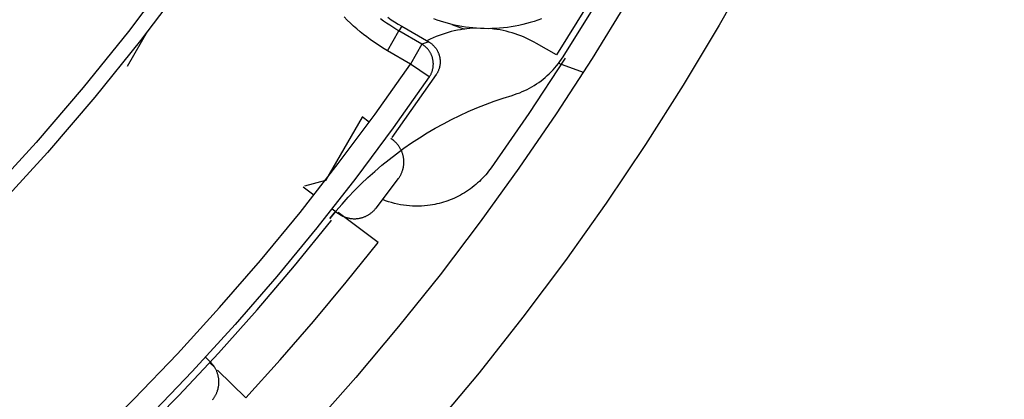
# Model space of a CAD drawing. Header units: millimetres. Extents: x 129 to 629, y 1269 to 1769.
# Tile 23 of 87: x 412 to 434, y 1390 to 1398. Entities that reach past the tile are written whole.
import ezdxf

# ---------------------------------------------------------------- set-up
doc = ezdxf.new("R2010")
doc.units = ezdxf.units.MM
doc.layers.add('ROXX_B.FLEX mini', color=7, linetype='Continuous', true_color=0x000000)

msp = doc.modelspace()

# ---------------------------------------------------------------- linework, layer by layer
at = {"layer": 'ROXX_B.FLEX mini', "color": 18, "true_color": 0x000000}
for points in [[(433.614, 1413.23), (433.231, 1411.83), (432.813, 1410.431), (432.357, 1409.034), (431.864, 1407.642), (431.335, 1406.254), (430.768, 1404.872), (430.164, 1403.499), (429.523, 1402.135), (428.844, 1400.782), (428.129, 1399.441), (427.378, 1398.114), (426.59, 1396.802), (425.767, 1395.507), (424.909, 1394.23), (424.016, 1392.972), (423.089, 1391.736), (422.129, 1390.522), (421.136, 1389.331)], [(433.614, 1413.23), (433.231, 1411.83), (432.813, 1410.431), (432.357, 1409.034), (431.864, 1407.642), (431.335, 1406.254), (430.768, 1404.872), (430.164, 1403.499), (429.523, 1402.135), (428.844, 1400.782), (428.129, 1399.441), (427.378, 1398.114), (426.59, 1396.802), (425.767, 1395.507), (424.909, 1394.23), (424.016, 1392.972), (423.089, 1391.736), (422.129, 1390.522), (421.136, 1389.331)], [(418.87, 1393.893), (419, 1394.052), (419.133, 1394.208), (419.269, 1394.359), (419.409, 1394.506), (419.553, 1394.649), (419.7, 1394.788), (419.85, 1394.923), (420.004, 1395.055), (420.162, 1395.183), (420.323, 1395.307), (420.487, 1395.427), (420.654, 1395.543), (420.824, 1395.655), (420.997, 1395.762), (421.172, 1395.865), (421.35, 1395.964), (421.529, 1396.057), (421.711, 1396.146), (421.895, 1396.231), (422.081, 1396.31), (422.27, 1396.385), (422.461, 1396.455), (422.655, 1396.521), (422.851, 1396.582)], [(418.87, 1393.893), (419, 1394.052), (419.133, 1394.208), (419.269, 1394.359), (419.409, 1394.506), (419.553, 1394.649), (419.7, 1394.788), (419.85, 1394.923), (420.004, 1395.055), (420.162, 1395.183), (420.323, 1395.307), (420.487, 1395.427), (420.654, 1395.543), (420.824, 1395.655), (420.997, 1395.762), (421.172, 1395.865), (421.35, 1395.964), (421.529, 1396.057), (421.711, 1396.146), (421.895, 1396.231), (422.081, 1396.31), (422.27, 1396.385), (422.461, 1396.455), (422.655, 1396.521), (422.851, 1396.582)], [(418.919, 1394.103), (419.039, 1394.011)], [(418.919, 1394.103), (419.039, 1394.011)], [(419.039, 1394.011), (419.05, 1394.003), (419.061, 1393.995), (419.072, 1393.988), (419.084, 1393.98), (419.095, 1393.973), (419.107, 1393.966), (419.12, 1393.96), (419.132, 1393.953), (419.145, 1393.947), (419.158, 1393.941), (419.171, 1393.935), (419.184, 1393.93), (419.198, 1393.925), (419.212, 1393.92), (419.226, 1393.915), (419.24, 1393.911), (419.254, 1393.907), (419.269, 1393.904), (419.283, 1393.901), (419.298, 1393.898), (419.313, 1393.895), (419.328, 1393.893), (419.343, 1393.892), (419.358, 1393.89), (419.374, 1393.889), (419.389, 1393.889), (419.404, 1393.889), (419.42, 1393.889), (419.435, 1393.889), (419.451, 1393.891), (419.466, 1393.892), (419.481, 1393.894), (419.497, 1393.896), (419.512, 1393.899), (419.527, 1393.902), (419.542, 1393.905), (419.557, 1393.909), (419.572, 1393.913), (419.587, 1393.917), (419.601, 1393.922), (419.615, 1393.928), (419.63, 1393.933), (419.644, 1393.939), (419.657, 1393.945), (419.671, 1393.952), (419.684, 1393.959), (419.697, 1393.966), (419.71, 1393.973), (419.723, 1393.981), (419.735, 1393.989), (419.747, 1393.997), (419.759, 1394.006), (419.77, 1394.015), (419.782, 1394.023), (419.793, 1394.033), (419.803, 1394.042), (419.814, 1394.051), (419.824, 1394.061), (419.833, 1394.071), (419.843, 1394.081), (419.852, 1394.091), (419.861, 1394.101), (419.869, 1394.112), (419.878, 1394.122)], [(419.039, 1394.011), (419.05, 1394.003), (419.061, 1393.995), (419.072, 1393.988), (419.084, 1393.98), (419.095, 1393.973), (419.107, 1393.966), (419.12, 1393.96), (419.132, 1393.953), (419.145, 1393.947), (419.158, 1393.941), (419.171, 1393.935), (419.184, 1393.93), (419.198, 1393.925), (419.212, 1393.92), (419.226, 1393.915), (419.24, 1393.911), (419.254, 1393.907), (419.269, 1393.904), (419.283, 1393.901), (419.298, 1393.898), (419.313, 1393.895), (419.328, 1393.893), (419.343, 1393.892), (419.358, 1393.89), (419.374, 1393.889), (419.389, 1393.889), (419.404, 1393.889), (419.42, 1393.889), (419.435, 1393.889), (419.451, 1393.891), (419.466, 1393.892), (419.481, 1393.894), (419.497, 1393.896), (419.512, 1393.899), (419.527, 1393.902), (419.542, 1393.905), (419.557, 1393.909), (419.572, 1393.913), (419.587, 1393.917), (419.601, 1393.922), (419.615, 1393.928), (419.63, 1393.933), (419.644, 1393.939), (419.657, 1393.945), (419.671, 1393.952), (419.684, 1393.959), (419.697, 1393.966), (419.71, 1393.973), (419.723, 1393.981), (419.735, 1393.989), (419.747, 1393.997), (419.759, 1394.006), (419.77, 1394.015), (419.782, 1394.023), (419.793, 1394.033), (419.803, 1394.042), (419.814, 1394.051), (419.824, 1394.061), (419.833, 1394.071), (419.843, 1394.081), (419.852, 1394.091), (419.861, 1394.101), (419.869, 1394.112), (419.878, 1394.122)], [(419.925, 1393.37), (419.049, 1394.024)], [(419.925, 1393.37), (419.049, 1394.024)], [(401.156, 1379.213), (402.301, 1379.827), (403.431, 1380.468), (404.546, 1381.135), (405.645, 1381.828), (406.727, 1382.547), (407.791, 1383.289), (408.836, 1384.056), (409.861, 1384.846), (410.866, 1385.658), (411.85, 1386.491), (412.812, 1387.346), (413.752, 1388.22), (414.669, 1389.114), (415.562, 1390.025), (416.432, 1390.954), (417.276, 1391.9), (418.096, 1392.86), (418.891, 1393.836)], [(401.156, 1379.213), (402.301, 1379.827), (403.431, 1380.468), (404.546, 1381.135), (405.645, 1381.828), (406.727, 1382.547), (407.791, 1383.289), (408.836, 1384.056), (409.861, 1384.846), (410.866, 1385.658), (411.85, 1386.491), (412.812, 1387.346), (413.752, 1388.22), (414.669, 1389.114), (415.562, 1390.025), (416.432, 1390.954), (417.276, 1391.9), (418.096, 1392.86), (418.891, 1393.836)], [(418.891, 1393.836), (418.906, 1393.854)], [(418.891, 1393.836), (418.906, 1393.854)], [(417.029, 1389.978), (417.778, 1390.805), (418.51, 1391.646), (419.226, 1392.501), (419.925, 1393.37)], [(417.029, 1389.978), (417.778, 1390.805), (418.51, 1391.646), (419.226, 1392.501), (419.925, 1393.37)], [(416.257, 1390.753), (416.145, 1390.86)], [(416.257, 1390.753), (416.145, 1390.86)], [(416.246, 1390.742), (416.347, 1390.643)], [(416.246, 1390.742), (416.347, 1390.643)], [(416.411, 1390.581), (417.029, 1389.978)], [(416.411, 1390.581), (417.029, 1389.978)]]:
    msp.add_lwpolyline(points, dxfattribs=at)
at = {"layer": 'ROXX_B.FLEX mini', "color": 18, "lineweight": -3, "true_color": 0x000000}
for points in [[(431.422, 1412.781), (431.038, 1411.464), (430.621, 1410.149), (430.17, 1408.837), (429.686, 1407.53), (429.168, 1406.229), (428.616, 1404.935), (428.03, 1403.649), (427.41, 1402.373), (426.757, 1401.108), (426.071, 1399.855), (425.352, 1398.615), (424.6, 1397.39), (423.816, 1396.181), (423.001, 1394.99), (422.154, 1393.817), (421.277, 1392.663), (420.371, 1391.531), (419.435, 1390.42), (418.472, 1389.333)], [(417.957, 1403.087), (417.154, 1401.785), (416.304, 1400.498), (415.408, 1399.229), (414.465, 1397.98), (413.477, 1396.755), (412.445, 1395.555), (411.369, 1394.382), (410.25, 1393.239), (409.089, 1392.129), (407.889, 1391.053), (406.65, 1390.013), (405.374, 1389.012), (404.062, 1388.051), (402.718, 1387.132), (401.343, 1386.258), (399.939, 1385.429)], [(418.24, 1402.919), (417.432, 1401.608), (416.576, 1400.312), (415.674, 1399.035), (414.725, 1397.778), (413.731, 1396.544), (412.691, 1395.336), (411.608, 1394.156), (410.481, 1393.005), (409.313, 1391.887), (408.105, 1390.804), (406.857, 1389.757), (405.573, 1388.749), (404.253, 1387.782), (402.9, 1386.858), (401.515, 1385.977), (400.102, 1385.142)], [(426.42, 1401.97), (425.808, 1400.823), (425.171, 1399.689), (424.508, 1398.57), (423.82, 1397.467)], [(423.966, 1397.423), (424.645, 1398.512), (425.299, 1399.616), (425.928, 1400.734), (426.532, 1401.866)], [(420.129, 1397.557), (420.052, 1397.602), (419.976, 1397.649), (419.9, 1397.698), (419.824, 1397.75), (419.749, 1397.803), (419.675, 1397.858), (419.602, 1397.914), (419.529, 1397.973), (419.457, 1398.034), (419.386, 1398.097), (419.317, 1398.161), (419.248, 1398.227), (419.18, 1398.296)], [(420.379, 1397.989), (420.311, 1398.03), (420.243, 1398.071), (420.176, 1398.115), (420.109, 1398.16), (420.043, 1398.207), (419.977, 1398.256)], [(420.134, 1398.288), (420.208, 1398.236), (420.284, 1398.186), (420.36, 1398.138), (420.438, 1398.092)], [(423.492, 1398.257), (423.412, 1398.228), (423.331, 1398.2), (423.249, 1398.175), (423.167, 1398.152), (423.084, 1398.131), (423.001, 1398.112), (422.917, 1398.095), (422.833, 1398.081), (422.749, 1398.068), (422.664, 1398.058), (422.58, 1398.05), (422.496, 1398.044), (422.411, 1398.041), (422.327, 1398.039), (422.243, 1398.04), (422.16, 1398.043), (422.077, 1398.048), (421.994, 1398.055), (421.912, 1398.064), (421.831, 1398.075), (421.75, 1398.088), (421.67, 1398.103), (421.591, 1398.119), (421.513, 1398.138), (421.436, 1398.158), (421.359, 1398.18), (421.284, 1398.204), (421.21, 1398.229), (421.138, 1398.256)], [(420.438, 1398.092), (420.379, 1397.989)], [(420.438, 1398.092), (421.029, 1397.75)], [(422.067, 1398.051), (421.999, 1398.048), (421.93, 1398.044), (421.861, 1398.037), (421.792, 1398.028), (421.724, 1398.018), (421.656, 1398.005), (421.588, 1397.991), (421.52, 1397.975), (421.453, 1397.957), (421.386, 1397.937), (421.32, 1397.915), (421.255, 1397.891), (421.19, 1397.866), (421.126, 1397.839), (421.064, 1397.81), (421.002, 1397.78)], [(421.537, 1398.132), (421.814, 1398.031)], [(423.387, 1397.717), (423.332, 1397.748), (423.277, 1397.777), (423.22, 1397.805), (423.162, 1397.832), (423.102, 1397.858), (423.042, 1397.883), (422.98, 1397.906), (422.917, 1397.927), (422.853, 1397.947), (422.788, 1397.966), (422.722, 1397.982), (422.656, 1397.998), (422.588, 1398.011), (422.52, 1398.023), (422.451, 1398.032), (422.381, 1398.04)], [(414.442, 1397.224), (414.885, 1397.992)], [(420.129, 1397.557), (420.379, 1397.989)], [(420.88, 1397.7), (420.379, 1397.989)], [(420.88, 1397.7), (420.63, 1397.267)], [(421.029, 1397.75), (420.88, 1397.7)], [(421.042, 1396.984), (421.049, 1396.994), (421.055, 1397.005), (421.062, 1397.015), (421.068, 1397.027), (421.074, 1397.038), (421.08, 1397.049), (421.085, 1397.061), (421.09, 1397.073), (421.095, 1397.085), (421.1, 1397.097), (421.104, 1397.109), (421.108, 1397.122), (421.112, 1397.134), (421.115, 1397.147), (421.118, 1397.16), (421.121, 1397.172), (421.123, 1397.185), (421.125, 1397.198), (421.127, 1397.211), (421.128, 1397.224), (421.129, 1397.237), (421.129, 1397.25), (421.13, 1397.263), (421.13, 1397.276), (421.129, 1397.289), (421.129, 1397.302), (421.127, 1397.315), (421.126, 1397.327), (421.124, 1397.34), (421.122, 1397.352), (421.12, 1397.365), (421.117, 1397.377), (421.115, 1397.389), (421.111, 1397.402), (421.108, 1397.414), (421.104, 1397.426), (421.1, 1397.438), (421.095, 1397.45), (421.09, 1397.462), (421.085, 1397.474), (421.08, 1397.485), (421.074, 1397.497), (421.068, 1397.508), (421.061, 1397.52), (421.054, 1397.531), (421.047, 1397.542), (421.04, 1397.553), (421.032, 1397.563), (421.025, 1397.574), (421.016, 1397.584), (421.008, 1397.594), (420.999, 1397.604), (420.99, 1397.613), (420.981, 1397.623), (420.972, 1397.632), (420.962, 1397.64), (420.953, 1397.649), (420.943, 1397.657), (420.933, 1397.665), (420.922, 1397.673), (420.912, 1397.68), (420.901, 1397.687), (420.891, 1397.694), (420.88, 1397.7)], [(421.029, 1397.75), (421.041, 1397.743), (421.052, 1397.736), (421.063, 1397.729), (421.074, 1397.721), (421.084, 1397.714), (421.094, 1397.706), (421.104, 1397.698), (421.114, 1397.689), (421.123, 1397.68), (421.132, 1397.672), (421.141, 1397.663), (421.15, 1397.653), (421.158, 1397.644), (421.166, 1397.634), (421.174, 1397.624), (421.182, 1397.614), (421.189, 1397.604), (421.196, 1397.593), (421.203, 1397.582), (421.21, 1397.571), (421.216, 1397.56), (421.222, 1397.549), (421.228, 1397.537), (421.233, 1397.526), (421.239, 1397.514), (421.244, 1397.502), (421.248, 1397.49), (421.253, 1397.478), (421.257, 1397.465), (421.26, 1397.453), (421.264, 1397.441), (421.267, 1397.428), (421.269, 1397.415), (421.272, 1397.403), (421.274, 1397.39), (421.275, 1397.377), (421.277, 1397.364), (421.278, 1397.351), (421.279, 1397.338), (421.279, 1397.326), (421.279, 1397.313), (421.279, 1397.3), (421.278, 1397.287), (421.277, 1397.274), (421.276, 1397.261), (421.274, 1397.249), (421.272, 1397.236), (421.27, 1397.224), (421.268, 1397.211), (421.265, 1397.199), (421.262, 1397.186), (421.258, 1397.174), (421.255, 1397.162), (421.251, 1397.15), (421.246, 1397.138), (421.242, 1397.127), (421.236, 1397.115), (421.231, 1397.103), (421.225, 1397.092), (421.219, 1397.08), (421.213, 1397.069), (421.206, 1397.057), (421.199, 1397.046), (421.191, 1397.035)], [(423.82, 1397.467), (423.387, 1397.717)], [(420.63, 1397.267), (420.129, 1397.557)], [(424.01, 1397.394), (423.218, 1396.188), (422.397, 1395.002)], [(422.851, 1396.582), (422.908, 1396.6), (422.965, 1396.62), (423.021, 1396.641), (423.075, 1396.664), (423.129, 1396.688), (423.183, 1396.714), (423.235, 1396.741), (423.286, 1396.77), (423.337, 1396.801), (423.387, 1396.833), (423.436, 1396.867), (423.484, 1396.902), (423.531, 1396.939), (423.577, 1396.976), (423.622, 1397.015), (423.665, 1397.056), (423.707, 1397.097), (423.748, 1397.14), (423.788, 1397.184), (423.826, 1397.229), (423.863, 1397.276), (423.899, 1397.323), (423.933, 1397.372), (423.966, 1397.423)], [(400.047, 1379.373), (401.283, 1380.011), (402.503, 1380.681), (403.707, 1381.382), (404.893, 1382.114), (406.059, 1382.876), (407.206, 1383.667), (408.331, 1384.486), (409.434, 1385.333), (410.514, 1386.206), (411.57, 1387.105), (412.601, 1388.028), (413.605, 1388.976), (414.583, 1389.945), (415.534, 1390.936), (416.457, 1391.948), (417.351, 1392.978), (418.215, 1394.027), (419.05, 1395.092), (419.855, 1396.172), (420.63, 1397.267)], [(421.042, 1396.984), (420.63, 1397.267)], [(423.869, 1397.283), (424.407, 1397.087)], [(421.042, 1396.984), (420.254, 1395.87), (419.435, 1394.772), (418.585, 1393.689), (417.705, 1392.623), (416.795, 1391.576), (415.855, 1390.548), (414.887, 1389.541), (413.891, 1388.556), (412.867, 1387.594), (411.817, 1386.657), (410.741, 1385.744), (409.64, 1384.858), (408.515, 1384), (407.368, 1383.169), (406.199, 1382.368), (405.01, 1381.597), (403.801, 1380.856), (402.574, 1380.147), (401.33, 1379.47), (400.07, 1378.826)], [(421.191, 1397.035), (420.219, 1395.662)], [(419.571, 1396.108), (418.772, 1394.724)], [(419.729, 1395.999), (419.576, 1396.116)], [(420.25, 1395.603), (420.202, 1395.639)], [(420.367, 1394.766), (420.375, 1394.776), (420.383, 1394.787), (420.39, 1394.799), (420.397, 1394.81), (420.404, 1394.822), (420.411, 1394.834), (420.418, 1394.846), (420.424, 1394.859), (420.43, 1394.871), (420.436, 1394.884), (420.442, 1394.898), (420.447, 1394.911), (420.452, 1394.925), (420.457, 1394.939), (420.461, 1394.953), (420.466, 1394.967), (420.469, 1394.981), (420.473, 1394.996), (420.476, 1395.01), (420.478, 1395.025), (420.481, 1395.04), (420.483, 1395.055), (420.484, 1395.07), (420.486, 1395.086), (420.486, 1395.101), (420.487, 1395.116), (420.487, 1395.132), (420.487, 1395.147), (420.486, 1395.162), (420.485, 1395.178), (420.483, 1395.193), (420.481, 1395.208), (420.479, 1395.224), (420.476, 1395.239), (420.473, 1395.254), (420.469, 1395.269), (420.466, 1395.284), (420.461, 1395.299), (420.457, 1395.313), (420.452, 1395.328), (420.446, 1395.342), (420.441, 1395.356), (420.435, 1395.37), (420.428, 1395.384), (420.422, 1395.397), (420.415, 1395.411), (420.407, 1395.424), (420.4, 1395.437), (420.392, 1395.449), (420.384, 1395.461), (420.376, 1395.473), (420.367, 1395.485), (420.358, 1395.497), (420.349, 1395.508), (420.34, 1395.519), (420.331, 1395.529), (420.321, 1395.54), (420.311, 1395.55), (420.301, 1395.559), (420.291, 1395.569), (420.281, 1395.578), (420.271, 1395.586), (420.261, 1395.595), (420.25, 1395.603)], [(422.397, 1395.002), (422.368, 1394.963), (422.338, 1394.924), (422.307, 1394.885), (422.275, 1394.847), (422.242, 1394.81), (422.207, 1394.774), (422.172, 1394.738), (422.136, 1394.703), (422.099, 1394.669), (422.061, 1394.636), (422.021, 1394.604), (421.982, 1394.572), (421.941, 1394.542), (421.899, 1394.513), (421.857, 1394.485), (421.814, 1394.457), (421.77, 1394.431), (421.726, 1394.406), (421.681, 1394.383), (421.635, 1394.36), (421.589, 1394.339), (421.543, 1394.318), (421.496, 1394.299), (421.449, 1394.281), (421.401, 1394.265), (421.354, 1394.25), (421.306, 1394.236), (421.258, 1394.223), (421.209, 1394.211), (421.161, 1394.201), (421.113, 1394.192), (421.064, 1394.184), (421, 1394.175), (420.936, 1394.169), (420.871, 1394.164), (420.805, 1394.162), (420.74, 1394.162), (420.674, 1394.164), (420.608, 1394.168), (420.541, 1394.175), (420.475, 1394.183), (420.41, 1394.194), (420.344, 1394.207), (420.279, 1394.222), (420.214, 1394.24), (420.15, 1394.259), (420.087, 1394.281), (420.025, 1394.305)], [(418.284, 1394.586), (418.519, 1394.407)], [(418.772, 1394.724), (418.313, 1394.601)], [(419.878, 1394.122), (420.367, 1394.766)], [(418.992, 1394.047), (418.87, 1393.893)], [(416.305, 1389.938), (416.313, 1389.948), (416.322, 1389.959), (416.33, 1389.971), (416.338, 1389.982), (416.346, 1389.994), (416.353, 1390.006), (416.361, 1390.018), (416.368, 1390.03), (416.374, 1390.043), (416.381, 1390.056), (416.387, 1390.069), (416.393, 1390.083), (416.399, 1390.096), (416.404, 1390.11), (416.409, 1390.124), (416.414, 1390.139), (416.418, 1390.153), (416.422, 1390.168), (416.426, 1390.182), (416.429, 1390.197), (416.432, 1390.212), (416.435, 1390.227), (416.437, 1390.242), (416.439, 1390.258), (416.44, 1390.273), (416.441, 1390.288), (416.442, 1390.304), (416.442, 1390.319), (416.442, 1390.335), (416.441, 1390.35), (416.44, 1390.366), (416.439, 1390.381), (416.437, 1390.396), (416.435, 1390.412), (416.432, 1390.427), (416.429, 1390.442), (416.426, 1390.457), (416.422, 1390.472), (416.418, 1390.486), (416.414, 1390.501), (416.409, 1390.515), (416.404, 1390.529), (416.399, 1390.543), (416.393, 1390.557), (416.387, 1390.571), (416.381, 1390.584), (416.374, 1390.597), (416.367, 1390.61), (416.36, 1390.623), (416.352, 1390.635), (416.345, 1390.647), (416.337, 1390.659), (416.329, 1390.671), (416.32, 1390.682), (416.312, 1390.693), (416.303, 1390.704), (416.294, 1390.714), (416.285, 1390.724), (416.276, 1390.734), (416.266, 1390.744), (416.257, 1390.753)]]:
    msp.add_lwpolyline(points, dxfattribs=at)

doc.saveas('drawing.dxf')
